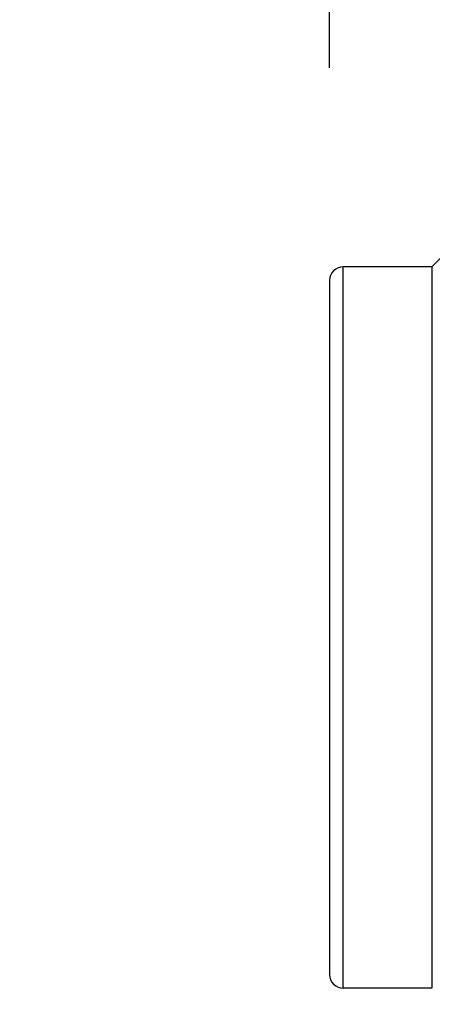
# Model space of a CAD drawing. Header units: inches. Extents: x 0.2 to 16.8, y 0.2 to 10.8.
# Tile 18 of 22: x 10.701 to 10.822, y 7.415 to 7.704. Entities that reach past the tile are written whole.
import ezdxf

# ---------------------------------------------------------------- set-up
doc = ezdxf.new("R2010")
doc.units = ezdxf.units.IN
doc.header["$LTSCALE"] = 0.935
doc.header["$MEASUREMENT"] = 0
doc.layers.get('0').update_dxf_attribs({"linetype": 'CONTINUOUS'})
doc.layers.add('DIMENSIONS', color=7, linetype='CONTINUOUS')
doc.styles.get("Standard").update_dxf_attribs({"font": 'txt', "width": 0.8})
doc.dimstyles.new('DIMSTYLE_1', dxfattribs={"dimtxt": 0.125, "dimasz": 0.18, "dimexe": 0.125, "dimexo": 0.0625, "dimgap": 0.09, "dimtad": 0, "dimtih": 1, "dimtoh": 1, "dimzin": 4, "dimdsep": 46, "dimtxsty": 'STANDARD', "dimblk": '_FILLED', "dimblk1": '_FILLED', "dimblk2": '_FILLED', "dimcen": 0.09, "dimadec": 0, "dimazin": 0, "dimtp": 0.01, "dimtm": 0.01, "dimtfac": 1, "dimtofl": 0, "dimtmove": 0, "dimatfit": 3, "dimldrblk": '_FILLED', "dimfxl": 1, "dimtolj": 1, "dimtzin": 4, "dimarcsym": 0})

# ---------------------------------------------------------------- blocks, each defined once
blk = doc.blocks.new('*D23')
at = {"layer": 'DIMENSIONS', "color": 2, "linetype": 'CONTINUOUS'}
blk.add_line((10.7921096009, 7.6900547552), (10.7921096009, 9.1170840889), dxfattribs=at)
at = {"layer": 'DIMENSIONS', "color": 2, "linetype": 'CONTINUOUS', "insert": (10.7296096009, 9.1795840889), "char_height": 0.125, "width": 1.225, "attachment_point": 1, "rotation": 90, "line_spacing_factor": 0.9}
blk.add_mtext('3X .39{\\Ftxt.shx;\\W1.000000;\\H0.125000; }[9.8]', dxfattribs=at)
blk = doc.blocks.new('_FILLED')
at = {"color": 0, "linetype": 'BYBLOCK'}
blk.add_solid([(0, 0), (-1, 0.1736111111), (-1, -0.1736111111)], dxfattribs=at)
blk = doc.blocks.new('*D24')
at = {"layer": 'DIMENSIONS', "color": 2, "linetype": 'CONTINUOUS'}
blk.add_line((9.9461596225, 6.5835744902), (9.9461596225, 9.1170840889), dxfattribs=at)
at = {"layer": 'DIMENSIONS', "color": 2, "linetype": 'CONTINUOUS', "insert": (9.8836596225, 9.1795840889), "char_height": 0.125, "width": 1.125, "attachment_point": 1, "rotation": 90, "line_spacing_factor": 0.9}
blk.add_mtext('1.23{\\Ftxt.shx;\\W1.000000;\\H0.125000; }[31.3]', dxfattribs=at)

msp = doc.modelspace()

# ---------------------------------------------------------------- linework, layer by layer
at = {"color": 7, "linetype": 'CONTINUOUS'}
for p, q in [((10.8381492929, 7.6476141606), (10.8221096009, 7.6315744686)), ((10.8221096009, 7.6315744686), (10.7961096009, 7.6315744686)), ((10.8221096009, 7.6315744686), (10.8221096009, 7.4195744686)), ((10.7921096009, 7.6275547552), (10.7921096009, 7.4235941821)), ((10.8221096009, 7.4195744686), (10.7961096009, 7.4195744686))]:
    msp.add_line(p, q, dxfattribs=at)
at = {"color": 9, "linetype": 'CONTINUOUS'}
msp.add_line((10.7961096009, 7.4195744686), (10.7961096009, 7.6315539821), dxfattribs=at)
at = {"color": 7, "linetype": 'CONTINUOUS'}
for centre, start, end in [((10.7961096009, 7.6275744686), 90, 180.0000577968), ((10.7961096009, 7.4235744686), 179.9999422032, 270)]:
    msp.add_arc(centre, 0.004, start, end, dxfattribs=at)

# ---------------------------------------------------------------- dimensions: what is measured, and where the dimension line sits
at = {"layer": 'DIMENSIONS', "color": 2, "linetype": 'CONTINUOUS'}
dim = msp.add_ordinate_dim(feature_location=(10.7921096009, 7.6900547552), offset=(0, 1.4270293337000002), dtype=1, origin=(11.1776596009, 7.6275547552), text='3X <>', dimstyle='DIMSTYLE_1', override={"dimtad": 1, "dimtih": 0, "dimtoh": 0}, dxfattribs=at)
dim.commit()
dim.dimension.update_dxf_attribs({"geometry": '*D23', "text_midpoint": (10.7921096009, 9.7920840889)})
dim = msp.add_ordinate_dim(feature_location=(9.9461596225, 6.5835744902), offset=(0, 2.5335095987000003), dtype=1, origin=(11.1776596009, 6.5210744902), dimstyle='DIMSTYLE_1', override={"dimtad": 1, "dimtih": 0, "dimtoh": 0}, dxfattribs=at)
dim.commit()
dim.dimension.update_dxf_attribs({"geometry": '*D24', "text_midpoint": (9.9461596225, 9.7420840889)})

doc.saveas('drawing.dxf')
